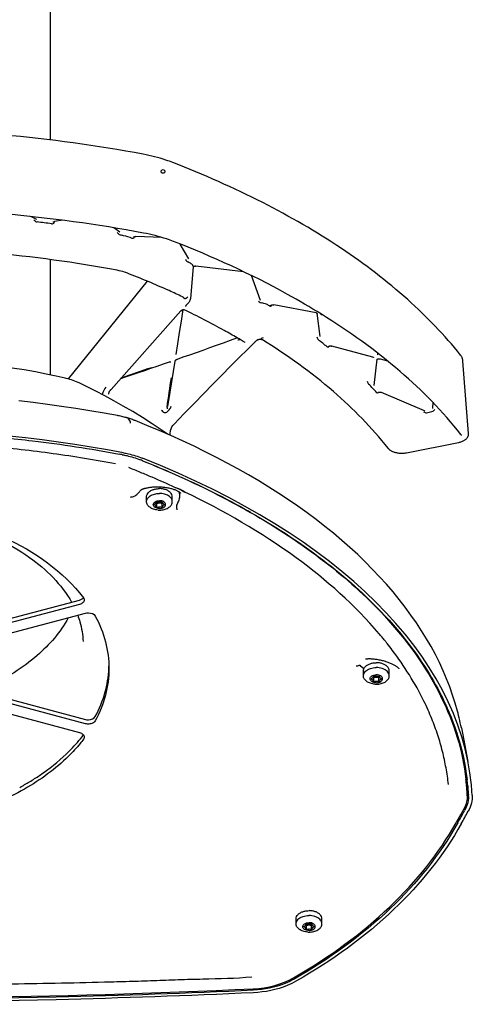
# Model space of a CAD drawing. Extents: x 0 to 594, y 0 to 420.
# Tile 20 of 29: x 310 to 322, y 259 to 285. Entities that reach past the tile are written whole.
import ezdxf

# ---------------------------------------------------------------- set-up
doc = ezdxf.new("R2010")
doc.units = 0
doc.header["$LTSCALE"] = 32.67
for name, color, linetype in [('100-5862_DXF_CONTINUOUS_LI', 7, 'CONTINUOUS'), ('100-5865A_DXF_CONTINUOUS_L', 7, 'CONTINUOUS'), ('100-5866_DXF_CONTINUOUS_LI', 7, 'CONTINUOUS'), ('102084_DXF_CONTINUOUS_LINE', 7, 'CONTINUOUS'), ('103000_DXF_CONTINUOUS_LINE', 7, 'CONTINUOUS')]:
    doc.layers.add(name, color=color, linetype=linetype)

msp = doc.modelspace()

# ---------------------------------------------------------------- linework, layer by layer
at = {"layer": '100-5862_DXF_CONTINUOUS_LI', "color": 7, "linetype": 'CONTINUOUS'}
for p, q in [((312.741, 274.697), (312.742, 274.697)), ((321.465, 266.48), (321.641, 265.585)), ((321.632, 264.956), (321.632, 264.953)), ((321.369, 263.942), (321.356, 263.919))]:
    msp.add_line(p, q, dxfattribs=at)
for points in [[(310.868, 275.834), (310.631, 275.887), (310.362, 275.943), (310.078, 275.998), (309.776, 276.051), (309.457, 276.103)], [(311.245, 275.705), (311.216, 275.719), (311.173, 275.737), (311.13, 275.754), (311.085, 275.771), (311.04, 275.786), (310.994, 275.801), (310.948, 275.814), (310.901, 275.826), (310.868, 275.834)], [(313.605, 274.337), (313.467, 274.433), (313.201, 274.609), (312.937, 274.778), (312.677, 274.937), (312.424, 275.086), (312.176, 275.227), (311.933, 275.36), (311.694, 275.485), (311.46, 275.602), (311.245, 275.705)], [(312.268, 274.831), (311.91, 274.896), (311.534, 274.961), (311.157, 275.021), (310.777, 275.078), (310.395, 275.131), (310.012, 275.18), (309.628, 275.225)], [(312.523, 274.774), (312.51, 274.778), (312.479, 274.785), (312.447, 274.793), (312.415, 274.801), (312.383, 274.808), (312.351, 274.815), (312.318, 274.821), (312.286, 274.828), (312.268, 274.831)], [(312.741, 274.697), (312.728, 274.703), (312.701, 274.713), (312.674, 274.723), (312.647, 274.733), (312.619, 274.743), (312.592, 274.752), (312.564, 274.761), (312.536, 274.77), (312.528, 274.773)], [(321.36, 266.932), (321.301, 267.141), (321.231, 267.359), (321.154, 267.576), (321.069, 267.794), (320.977, 268.01), (320.877, 268.226), (320.769, 268.44), (320.654, 268.654), (320.531, 268.867), (320.401, 269.079), (320.263, 269.289), (320.118, 269.498), (319.965, 269.706), (319.805, 269.913), (319.637, 270.118), (319.462, 270.321), (319.28, 270.522), (319.091, 270.721), (318.895, 270.919), (318.692, 271.114), (318.482, 271.306), (318.266, 271.496), (318.043, 271.684), (317.814, 271.869), (317.579, 272.051), (317.338, 272.23), (317.091, 272.407), (316.839, 272.58), (316.581, 272.751), (316.317, 272.919), (316.048, 273.084), (315.773, 273.246), (315.492, 273.405), (315.206, 273.562), (314.914, 273.715), (314.618, 273.865), (314.316, 274.012), (314.009, 274.157), (313.697, 274.298), (313.38, 274.435), (313.057, 274.57), (312.742, 274.697)], [(321.465, 266.48), (321.451, 266.547), (321.437, 266.614), (321.423, 266.68), (321.407, 266.746), (321.391, 266.812), (321.375, 266.877), (321.36, 266.933)]]:
    msp.add_lwpolyline(points, dxfattribs=at)
for centre, radius, start, end in [((312.501, 274.689), 0.088, 72.4167, 75.4851), ((305.869, 239.419), 34.983, 79.2474, 79.3839), ((303.132, 249.002), 26.504, 68.28, 68.4327), ((315.475, 264.379), 6.184, 5.357, 6.7126), ((320.946, 264.784), 0.708, 348.8191, 351.6649), ((320.971, 264.78), 0.683, 351.667, 354.397), ((321.024, 264.643), 0.631, 0.0066, 3.4293), ((293.537, 279.575), 31.922, 330.6777, 331.3529), ((292.743, 279.982), 32.907, 330.782, 331.4424)]:
    msp.add_arc(centre, radius, start, end, dxfattribs=at)
for centre, major_axis, start_param, end_param in [((305.341, 263.413), (20.96, 0), 1.225803, 1.91579), ((299.758, 264.383), (22.001, 0), 6.332503, 7.211809)]:
    msp.add_ellipse(centre, major_axis=major_axis, ratio=0.528433, start_param=start_param, end_param=end_param, dxfattribs=at)
for points, knots in [([(312.622, 274.63), (312.618, 274.648), (312.604, 274.703), (312.566, 274.761), (312.528, 274.773)], [0, 0, 0, 0, 0.316102, 1, 1, 1, 1]), ([(309.212, 274.245), (309.475, 274.219), (310.513, 274.105), (311.547, 273.946), (312.314, 273.803)], [0, 0, 0, 0, 0.25274, 1, 1, 1, 1]), ([(312.429, 273.837), (312.474, 273.828), (312.646, 273.792), (312.814, 273.741), (312.935, 273.693)], [0, 0, 0, 0, 0.259966, 1, 1, 1, 1]), ([(312.396, 273.787), (312.438, 273.779), (312.601, 273.745), (312.761, 273.696), (312.875, 273.651)], [0, 0, 0, 0, 0.259966, 1, 1, 1, 1]), ([(312.941, 273.625), (313.185, 273.527), (314.124, 273.137), (315.039, 272.689), (315.696, 272.321)], [0, 0, 0, 0, 0.258515, 1, 1, 1, 1]), ([(315.696, 272.321), (316.413, 271.919), (317.733, 271.07), (318.912, 270.027), (319.418, 269.482)], [0, 0, 0, 0, 0.524912, 1, 1, 1, 1]), ([(308.077, 271.929), (308.417, 271.822), (309.058, 271.573), (310.124, 270.958), (310.775, 270.32), (311.043, 269.842)], [0, 0, 0, 0, 0.289673, 0.555601, 1, 1, 1, 1]), ([(310.954, 269.425), (310.745, 269.042), (310.115, 268.315), (309.304, 267.82), (308.85, 267.607)], [0, 0, 0, 0, 0.465579, 1, 1, 1, 1]), ([(311.207, 269.493), (311.228, 269.435), (311.304, 269.209), (311.344, 268.97), (311.35, 268.792)], [0, 0, 0, 0, 0.258067, 1, 1, 1, 1]), ([(319.418, 269.482), (319.569, 269.32), (320.124, 268.687), (320.601, 267.982), (320.886, 267.43)], [0, 0, 0, 0, 0.262152, 1, 1, 1, 1]), ([(320.886, 267.43), (321.077, 267.06), (321.395, 266.302), (321.57, 265.499), (321.617, 265.102)], [0, 0, 0, 0, 0.509963, 1, 1, 1, 1]), ([(321.632, 264.953), (321.634, 264.931), (321.642, 264.841), (321.649, 264.75), (321.653, 264.681)], [0, 0, 0, 0, 0.242921, 1, 1, 1, 1]), ([(321.753, 264.683), (321.752, 264.706), (321.746, 264.797), (321.739, 264.888), (321.732, 264.956)], [0, 0, 0, 0, 0.257092, 1, 1, 1, 1]), ([(321.654, 264.643), (321.654, 264.612), (321.645, 264.483), (321.599, 264.358), (321.551, 264.271)], [0, 0, 0, 0, 0.236457, 1, 1, 1, 1]), ([(321.753, 264.683), (321.757, 264.611), (321.741, 264.46), (321.684, 264.32), (321.646, 264.251)], [0, 0, 0, 0, 0.477383, 1, 1, 1, 1]), ([(321.356, 263.919), (320.885, 263.083), (319.584, 261.485), (317.92, 260.295), (316.995, 259.765)], [0, 0, 0, 0, 0.473848, 1, 1, 1, 1]), ([(321.463, 263.919), (320.989, 263.073), (319.677, 261.455), (317.995, 260.25), (317.06, 259.715)], [0, 0, 0, 0, 0.473724, 1, 1, 1, 1]), ([(316.995, 259.765), (316.917, 259.721), (316.575, 259.556), (316.193, 259.48), (315.904, 259.467)], [0, 0, 0, 0, 0.236486, 1, 1, 1, 1]), ([(317.06, 259.715), (316.978, 259.668), (316.618, 259.495), (316.216, 259.415), (315.911, 259.401)], [0, 0, 0, 0, 0.236495, 1, 1, 1, 1]), ([(315.911, 259.401), (314.152, 259.318), (307.107, 259.07), (300.051, 259.152), (294.771, 259.401)], [0, 0, 0, 0, 0.249947, 1, 1, 1, 1]), ([(315.904, 259.467), (314.146, 259.384), (307.106, 259.136), (300.055, 259.219), (294.778, 259.467)], [0, 0, 0, 0, 0.249947, 1, 1, 1, 1])]:
    msp.add_open_spline(points, degree=3, knots=knots, dxfattribs=at)
msp.add_open_spline([(321.641, 264.647), (321.634, 264.609), (321.623, 264.572), (321.611, 264.536)], degree=3, dxfattribs=at)
at = {"layer": '100-5865A_DXF_CONTINUOUS_L', "color": 7, "linetype": 'CONTINUOUS'}
for p, q in [((310.096, 280.081), (309.953, 280.154)), ((310.809, 280.053), (310.582, 280.018)), ((312.331, 279.739), (312.171, 279.852)), ((312.331, 279.739), (312.332, 279.738)), ((312.337, 279.667), (312.341, 279.666)), ((313.456, 279.595), (312.757, 279.618)), ((314.175, 279.022), (313.943, 279.419)), ((314.297, 278.82), (314.222, 277.956)), ((315.639, 278.679), (314.365, 278.831)), ((316.09, 277.911), (315.854, 278.575)), ((313.063, 278.426), (310.954, 275.812)), ((314.095, 277.75), (314.095, 277.751)), ((314.11, 277.781), (314.118, 277.79)), ((314.118, 277.79), (314.127, 277.799)), ((314.127, 277.799), (314.152, 277.826)), ((317.584, 277.577), (316.45, 277.79)), ((312.097, 275.533), (313.967, 277.634)), ((313.979, 277.361), (314.027, 277.666)), ((317.69, 276.948), (317.611, 277.568)), ((317.723, 277.543), (317.72, 277.545)), ((317.723, 277.543), (317.721, 277.545)), ((313.931, 277.051), (313.979, 277.361)), ((313.884, 276.749), (313.931, 277.051)), ((313.84, 276.466), (313.884, 276.749)), ((315.681, 276.785), (315.681, 276.785)), ((315.681, 276.785), (315.681, 276.784)), ((315.681, 276.784), (315.681, 276.784)), ((315.681, 276.784), (315.681, 276.784)), ((316.098, 276.877), (316.1, 276.879)), ((313.84, 276.464), (313.84, 276.466)), ((319.096, 276.398), (318, 276.69)), ((319.226, 276.501), (319.222, 276.459)), ((313.699, 276.268), (313.699, 276.268)), ((313.769, 276.013), (313.812, 276.287)), ((319.132, 275.637), (319.209, 276.339)), ((319.292, 276.346), (319.488, 276.294)), ((321.658, 274.356), (321.507, 276.286)), ((313.725, 275.733), (313.769, 276.013)), ((313.681, 275.46), (313.725, 275.733)), ((312.035, 275.408), (312.035, 275.407)), ((313.62, 275.074), (313.681, 275.46)), ((319.238, 275.443), (319.241, 275.445)), ((320.48, 274.956), (319.331, 275.452)), ((320.699, 275.188), (320.69, 275.022)), ((313.654, 274.987), (313.595, 274.928)), ((313.62, 275.072), (313.62, 275.074)), ((313.62, 275.072), (313.62, 275.072)), ((320.534, 274.91), (320.679, 274.939)), ((313.681, 274.304), (313.682, 274.373)), ((319.996, 273.839), (321.389, 274.114))]:
    msp.add_line(p, q, dxfattribs=at)
for points in [[(310.096, 280.081), (310.098, 280.08), (310.1, 280.079), (310.101, 280.078), (310.102, 280.078)], [(310.549, 280.006), (310.549, 280.006), (310.549, 280.006), (310.549, 280.006), (310.55, 280.007), (310.551, 280.008), (310.553, 280.009), (310.555, 280.01), (310.557, 280.011), (310.559, 280.012), (310.562, 280.013), (310.565, 280.014), (310.568, 280.015), (310.572, 280.016), (310.576, 280.017), (310.58, 280.017), (310.582, 280.018)], [(312.699, 279.605), (312.699, 279.605), (312.698, 279.605), (312.699, 279.605), (312.699, 279.605), (312.7, 279.606), (312.701, 279.606), (312.702, 279.607), (312.704, 279.608), (312.707, 279.609), (312.709, 279.611), (312.712, 279.612), (312.715, 279.613), (312.719, 279.614), (312.723, 279.615), (312.727, 279.616), (312.732, 279.616), (312.736, 279.617), (312.741, 279.617), (312.746, 279.618), (312.751, 279.618), (312.756, 279.618), (312.757, 279.618)], [(314.297, 278.82), (314.298, 278.821), (314.299, 278.822), (314.302, 278.823), (314.304, 278.824), (314.307, 278.825)], [(314.307, 278.825), (314.31, 278.826), (314.314, 278.827), (314.318, 278.828), (314.322, 278.829), (314.326, 278.83), (314.331, 278.831), (314.336, 278.831), (314.341, 278.832), (314.346, 278.832), (314.351, 278.832), (314.356, 278.832), (314.36, 278.831), (314.365, 278.831)], [(314.012, 278.008), (314.015, 278.007), (314.018, 278.005), (314.021, 278.003), (314.024, 278.002)], [(314.024, 278.002), (314.026, 278), (314.028, 277.999), (314.029, 277.998), (314.029, 277.997)], [(314.095, 277.751), (314.095, 277.752), (314.096, 277.755), (314.097, 277.758)], [(314.097, 277.758), (314.098, 277.762), (314.099, 277.765), (314.101, 277.769), (314.104, 277.773)], [(314.104, 277.773), (314.106, 277.776), (314.109, 277.78), (314.11, 277.781)], [(314.152, 277.826), (314.162, 277.837), (314.171, 277.849), (314.18, 277.86), (314.188, 277.871), (314.195, 277.882), (314.202, 277.893), (314.207, 277.904), (314.212, 277.915), (314.216, 277.925), (314.219, 277.936), (314.221, 277.946), (314.222, 277.956)], [(316.372, 277.779), (316.372, 277.779), (316.372, 277.779), (316.372, 277.779), (316.373, 277.78), (316.374, 277.78), (316.375, 277.781), (316.377, 277.782), (316.379, 277.783), (316.382, 277.784), (316.385, 277.786), (316.388, 277.787), (316.392, 277.788), (316.396, 277.789), (316.4, 277.79), (316.405, 277.791), (316.41, 277.791), (316.415, 277.792), (316.42, 277.792), (316.425, 277.792), (316.43, 277.792), (316.436, 277.792), (316.441, 277.791), (316.446, 277.791), (316.45, 277.79)], [(313.967, 277.634), (313.97, 277.637), (313.973, 277.64), (313.977, 277.643), (313.981, 277.647), (313.985, 277.649), (313.989, 277.652), (313.993, 277.655), (313.998, 277.657), (314.002, 277.659), (314.007, 277.661), (314.011, 277.663), (314.016, 277.664), (314.02, 277.665), (314.024, 277.666), (314.028, 277.666), (314.031, 277.666), (314.035, 277.667), (314.038, 277.666), (314.041, 277.666), (314.044, 277.666), (314.046, 277.665), (314.048, 277.665), (314.05, 277.664), (314.051, 277.664)], [(317.584, 277.577), (317.586, 277.577), (317.59, 277.576), (317.594, 277.575), (317.598, 277.574), (317.601, 277.573), (317.604, 277.572), (317.606, 277.571), (317.608, 277.569), (317.61, 277.569)], [(317.61, 277.569), (317.611, 277.568), (317.612, 277.567), (317.613, 277.567), (317.613, 277.566)], [(317.713, 277.528), (317.713, 277.527), (317.713, 277.528), (317.714, 277.528), (317.714, 277.529), (317.715, 277.529), (317.717, 277.53), (317.719, 277.531), (317.721, 277.532), (317.724, 277.533), (317.727, 277.535), (317.73, 277.536), (317.733, 277.537)], [(313.872, 276.343), (314.03, 276.399), (314.205, 276.46), (314.381, 276.522), (314.559, 276.585), (314.739, 276.649), (314.921, 276.714), (315.105, 276.779), (315.29, 276.846), (315.463, 276.908)], [(315.463, 276.908), (315.464, 276.909), (315.468, 276.91), (315.469, 276.91)], [(315.744, 276.602), (315.949, 276.807), (315.956, 276.813), (315.963, 276.819), (315.969, 276.825), (315.976, 276.832), (315.983, 276.838), (315.986, 276.84)], [(315.986, 276.84), (315.991, 276.844), (315.996, 276.848), (316.002, 276.852), (316.008, 276.856), (316.015, 276.859), (316.022, 276.862), (316.029, 276.865), (316.037, 276.867), (316.044, 276.869), (316.052, 276.87), (316.059, 276.871), (316.067, 276.872), (316.074, 276.873), (316.082, 276.873), (316.089, 276.872), (316.091, 276.872)], [(316.093, 276.872), (316.095, 276.873), (316.098, 276.873), (316.1, 276.873)], [(316.1, 276.873), (316.103, 276.873), (316.105, 276.873), (316.107, 276.873), (316.109, 276.873), (316.111, 276.873), (316.112, 276.872)], [(316.112, 276.872), (316.115, 276.872), (316.12, 276.87), (316.125, 276.868), (316.129, 276.867), (316.133, 276.865), (316.137, 276.863), (316.14, 276.862), (316.143, 276.86), (316.144, 276.859)], [(313.784, 274.607), (314.054, 274.884), (314.317, 275.154), (314.573, 275.415), (314.821, 275.669), (315.062, 275.914), (315.296, 276.152), (315.524, 276.381), (315.744, 276.602)], [(317.914, 276.682), (317.913, 276.682), (317.913, 276.681), (317.913, 276.682), (317.914, 276.682), (317.914, 276.682), (317.915, 276.683), (317.917, 276.684), (317.919, 276.685), (317.921, 276.686), (317.924, 276.687), (317.927, 276.689), (317.93, 276.69), (317.934, 276.691), (317.938, 276.692), (317.942, 276.692), (317.947, 276.693), (317.952, 276.694), (317.957, 276.694), (317.962, 276.694), (317.967, 276.695), (317.972, 276.694), (317.977, 276.694), (317.982, 276.694), (317.987, 276.693), (317.992, 276.692), (317.996, 276.691), (318, 276.69)], [(321.453, 276.436), (321.45, 276.44), (321.447, 276.444), (321.443, 276.449), (321.442, 276.451)], [(321.507, 276.286), (321.506, 276.289), (321.505, 276.305), (321.502, 276.322), (321.498, 276.338), (321.493, 276.354), (321.488, 276.37), (321.482, 276.385), (321.475, 276.4), (321.467, 276.414), (321.458, 276.428), (321.453, 276.436)], [(312.356, 275.825), (312.508, 275.875), (312.669, 275.93), (312.832, 275.985), (312.997, 276.041), (313.164, 276.098), (313.332, 276.156), (313.501, 276.215), (313.658, 276.269)], [(313.658, 276.269), (313.66, 276.269), (313.664, 276.271), (313.669, 276.272), (313.673, 276.272), (313.676, 276.273), (313.68, 276.273), (313.683, 276.273), (313.686, 276.273), (313.689, 276.273), (313.691, 276.272), (313.693, 276.272), (313.695, 276.271), (313.696, 276.271), (313.697, 276.27), (313.698, 276.27), (313.698, 276.27), (313.698, 276.269)], [(313.698, 276.269), (313.698, 276.269), (313.699, 276.269), (313.699, 276.268)], [(313.812, 276.287), (313.812, 276.288), (313.813, 276.29), (313.814, 276.293), (313.815, 276.296), (313.817, 276.299), (313.819, 276.303), (313.821, 276.307), (313.824, 276.31), (313.827, 276.314), (313.831, 276.318), (313.834, 276.321), (313.838, 276.325), (313.843, 276.328), (313.847, 276.331), (313.851, 276.334), (313.856, 276.336), (313.86, 276.339), (313.865, 276.341), (313.869, 276.342), (313.872, 276.343)], [(319.096, 276.398), (319.097, 276.398), (319.101, 276.397), (319.104, 276.396), (319.107, 276.395), (319.109, 276.394), (319.111, 276.393), (319.113, 276.392), (319.114, 276.391), (319.116, 276.39), (319.116, 276.389), (319.116, 276.389)], [(319.206, 276.337), (319.206, 276.337), (319.207, 276.337), (319.208, 276.338)], [(319.208, 276.338), (319.209, 276.339), (319.211, 276.34), (319.213, 276.341), (319.215, 276.342), (319.218, 276.343), (319.221, 276.344), (319.225, 276.345), (319.229, 276.346), (319.233, 276.347), (319.238, 276.348), (319.243, 276.349), (319.248, 276.349), (319.253, 276.35), (319.258, 276.35), (319.263, 276.35), (319.269, 276.35), (319.274, 276.349), (319.279, 276.349), (319.283, 276.348), (319.288, 276.347), (319.292, 276.346)], [(312.035, 275.408), (312.036, 275.413), (312.037, 275.423), (312.039, 275.432), (312.041, 275.441), (312.043, 275.45), (312.046, 275.459), (312.05, 275.467), (312.053, 275.474), (312.057, 275.481), (312.059, 275.484)], [(312.059, 275.484), (312.062, 275.488), (312.068, 275.496), (312.074, 275.505), (312.08, 275.513), (312.086, 275.521), (312.093, 275.529), (312.097, 275.533)], [(319.233, 275.447), (319.233, 275.447), (319.233, 275.447), (319.233, 275.447), (319.234, 275.448), (319.235, 275.449), (319.236, 275.45), (319.238, 275.451), (319.24, 275.452), (319.242, 275.453), (319.246, 275.454), (319.249, 275.455), (319.253, 275.456), (319.257, 275.457), (319.261, 275.458), (319.266, 275.459), (319.271, 275.459), (319.276, 275.46), (319.281, 275.46), (319.287, 275.46), (319.292, 275.46), (319.297, 275.46), (319.302, 275.459), (319.307, 275.458), (319.312, 275.458), (319.317, 275.457), (319.321, 275.456), (319.325, 275.454), (319.328, 275.453), (319.331, 275.452)], [(320.48, 274.956), (320.482, 274.955), (320.484, 274.954), (320.485, 274.953), (320.487, 274.952), (320.488, 274.952), (320.489, 274.951), (320.489, 274.951)], [(321.389, 274.114), (321.395, 274.115), (321.415, 274.12), (321.435, 274.125), (321.454, 274.131), (321.474, 274.138), (321.493, 274.145), (321.511, 274.153), (321.529, 274.162), (321.546, 274.172), (321.561, 274.182), (321.575, 274.192), (321.588, 274.203), (321.6, 274.214), (321.611, 274.225), (321.62, 274.237), (321.629, 274.249), (321.636, 274.261), (321.642, 274.273), (321.648, 274.286), (321.652, 274.299), (321.655, 274.312), (321.657, 274.325), (321.658, 274.338), (321.658, 274.351), (321.658, 274.356)], [(321.45, 274.328), (321.454, 274.323), (321.457, 274.318), (321.459, 274.313), (321.46, 274.308), (321.461, 274.304), (321.461, 274.303)], [(319.505, 273.96), (319.508, 273.956), (319.519, 273.943), (319.532, 273.931), (319.545, 273.92), (319.56, 273.909), (319.575, 273.898), (319.592, 273.889), (319.609, 273.88), (319.627, 273.871), (319.646, 273.864), (319.666, 273.857), (319.685, 273.851), (319.706, 273.845), (319.726, 273.841), (319.747, 273.837), (319.769, 273.833), (319.791, 273.83), (319.813, 273.828), (319.835, 273.827), (319.857, 273.827), (319.879, 273.827), (319.902, 273.828), (319.924, 273.829), (319.946, 273.831), (319.967, 273.834), (319.989, 273.838), (319.996, 273.839)]]:
    msp.add_lwpolyline(points, dxfattribs=at)
at = {"layer": '100-5865A_DXF_CONTINUOUS_L', "color": 9, "linetype": 'CONTINUOUS'}
msp.add_circle((313.487, 281.36), 0.05, dxfattribs=at)
at = {"layer": '100-5865A_DXF_CONTINUOUS_L', "color": 7, "linetype": 'CONTINUOUS'}
for centre, radius, start, end in [((305.543, 242.931), 37.36, 82.3654, 82.9634), ((304.375, 257.98), 23.127, 64.8672, 64.997), ((314.206, 278.801), 0.0902, 18.4438, 24.161), ((314.066, 278.011), 0.0416, 195.6505, 198.9712), ((314.067, 278.012), 0.0425, 199.0389, 211.9262), ((306.831, 262.537), 17.948, 58.042, 58.2096), ((316.283, 277.92), 0.181, 303.7021, 305.204), ((306.249, 261.134), 18.273, 58.9259, 59.7096), ((316.092, 276.878), 0.00544, 265.5685, 281.8003), ((316.386, 276.404), 0.556, 113.3706, 120.0804), ((308.897, 265.501), 14.333, 51.2096, 52.3938), ((317.836, 276.795), 0.148, 305.271, 306.8846), ((276.909, 379.685), 109.733, 288.85439, 289.30517), ((-4.621, 322.251), 321.698, 351.56325, 351.7051), ((311.112, 267.959), 11.022, 42.7749, 44.4097), ((305.453, 261.553), 15.606, 58.853, 58.9899)]:
    msp.add_arc(centre, radius, start, end, dxfattribs=at)
for points, knots in [([(312.955, 281.82), (311.715, 282.051), (309.184, 282.396), (306.632, 282.51), (305.343, 282.51)], [0, 0, 0, 0, 0.494518, 1, 1, 1, 1]), ([(313.754, 281.596), (313.692, 281.62), (313.431, 281.714), (313.161, 281.781), (312.955, 281.82)], [0, 0, 0, 0, 0.240653, 1, 1, 1, 1]), ([(321.442, 276.451), (321.017, 276.984), (320.019, 278.016), (318.231, 279.376), (316.117, 280.595), (314.57, 281.279), (313.754, 281.596)], [0, 0, 0, 0, 0.218773, 0.458203, 0.718906, 1, 1, 1, 1]), ([(312.969, 279.712), (311.727, 279.944), (309.191, 280.289), (306.634, 280.403), (305.342, 280.403)], [0, 0, 0, 0, 0.494444, 1, 1, 1, 1]), ([(310.037, 280.062), (310.055, 280.044), (310.079, 280.02), (310.112, 280.011), (310.12, 280.01)], [0, 0, 0, 0, 0.748984, 1, 1, 1, 1]), ([(310.507, 279.96), (310.522, 279.958), (310.553, 279.964), (310.578, 279.982), (310.59, 279.991)], [0, 0, 0, 0, 0.51238, 1, 1, 1, 1]), ([(312.341, 279.666), (312.369, 279.661), (312.474, 279.639), (312.578, 279.608), (312.653, 279.579)], [0, 0, 0, 0, 0.259968, 1, 1, 1, 1]), ([(312.652, 279.579), (312.664, 279.574), (312.691, 279.573), (312.712, 279.587), (312.722, 279.594)], [0, 0, 0, 0, 0.51796, 1, 1, 1, 1]), ([(313.769, 279.488), (313.708, 279.512), (313.446, 279.606), (313.176, 279.673), (312.969, 279.712)], [0, 0, 0, 0, 0.23921, 1, 1, 1, 1]), ([(312.264, 278.716), (311.137, 278.927), (308.835, 279.24), (306.515, 279.343), (305.342, 279.344)], [0, 0, 0, 0, 0.494428, 1, 1, 1, 1]), ([(317.721, 277.545), (317.424, 277.729), (316.155, 278.47), (314.813, 279.082), (313.769, 279.488)], [0, 0, 0, 0, 0.237706, 1, 1, 1, 1]), ([(314.089, 279.011), (314.093, 279.004), (314.109, 278.977), (314.129, 278.95), (314.15, 278.94)], [0, 0, 0, 0, 0.26392, 1, 1, 1, 1]), ([(314.288, 278.838), (314.285, 278.846), (314.263, 278.881), (314.227, 278.904), (314.198, 278.918)], [0, 0, 0, 0, 0.21411, 1, 1, 1, 1]), ([(314.292, 278.83), (314.292, 278.827), (314.293, 278.825), (314.296, 278.82), (314.297, 278.82)], [0, 0, 0, 0, 0.768464, 1, 1, 1, 1]), ([(312.52, 278.645), (312.5, 278.652), (312.417, 278.682), (312.33, 278.704), (312.264, 278.716)], [0, 0, 0, 0, 0.238047, 1, 1, 1, 1]), ([(314.012, 278.008), (313.892, 278.064), (313.4, 278.289), (312.9, 278.497), (312.52, 278.645)], [0, 0, 0, 0, 0.24562, 1, 1, 1, 1]), ([(314.031, 277.989), (314.033, 277.985), (314.048, 277.968), (314.072, 277.962), (314.09, 277.963)], [0, 0, 0, 0, 0.226045, 1, 1, 1, 1]), ([(314.102, 277.967), (314.1, 277.965), (314.096, 277.963), (314.091, 277.964), (314.09, 277.964)], [0, 0, 0, 0, 0.710401, 1, 1, 1, 1]), ([(316.042, 277.889), (316.047, 277.884), (316.069, 277.864), (316.097, 277.847), (316.119, 277.845)], [0, 0, 0, 0, 0.244388, 1, 1, 1, 1]), ([(316.286, 277.792), (316.275, 277.799), (316.223, 277.826), (316.164, 277.84), (316.119, 277.845)], [0, 0, 0, 0, 0.223806, 1, 1, 1, 1]), ([(316.331, 277.765), (316.339, 277.76), (316.359, 277.755), (316.376, 277.765), (316.383, 277.769)], [0, 0, 0, 0, 0.524129, 1, 1, 1, 1]), ([(315.466, 276.913), (315.353, 276.979), (314.889, 277.243), (314.414, 277.488), (314.05, 277.664)], [0, 0, 0, 0, 0.244676, 1, 1, 1, 1]), ([(321.45, 274.328), (320.97, 274.941), (319.806, 276.123), (318.461, 277.085), (317.723, 277.543)], [0, 0, 0, 0, 0.472768, 1, 1, 1, 1]), ([(315.489, 276.859), (315.502, 276.86), (315.518, 276.862), (315.534, 276.868), (315.538, 276.87)], [0, 0, 0, 0, 0.737725, 1, 1, 1, 1]), ([(316.1, 276.879), (316.1, 276.88), (316.102, 276.883), (316.105, 276.884), (316.108, 276.885)], [0, 0, 0, 0, 0.176285, 1, 1, 1, 1]), ([(319.505, 273.96), (319.071, 274.511), (318.021, 275.576), (316.809, 276.445), (316.144, 276.859)], [0, 0, 0, 0, 0.472734, 1, 1, 1, 1]), ([(317.598, 276.934), (317.604, 276.919), (317.616, 276.891), (317.633, 276.865), (317.644, 276.856)], [0, 0, 0, 0, 0.536775, 1, 1, 1, 1]), ([(317.877, 276.673), (317.883, 276.668), (317.9, 276.661), (317.915, 276.67), (317.921, 276.675)], [0, 0, 0, 0, 0.527824, 1, 1, 1, 1]), ([(318.949, 275.752), (318.954, 275.737), (318.963, 275.709), (318.976, 275.681), (318.985, 275.672)], [0, 0, 0, 0, 0.544016, 1, 1, 1, 1]), ([(311.961, 275.589), (311.925, 275.548), (311.887, 275.483), (311.867, 275.414), (311.863, 275.396)], [0, 0, 0, 0, 0.755135, 1, 1, 1, 1]), ([(319.202, 275.444), (319.207, 275.439), (319.221, 275.431), (319.234, 275.439), (319.238, 275.443)], [0, 0, 0, 0, 0.534415, 1, 1, 1, 1]), ([(313.45, 274.981), (313.453, 274.975), (313.464, 274.955), (313.479, 274.937), (313.493, 274.929)], [0, 0, 0, 0, 0.272791, 1, 1, 1, 1]), ([(313.595, 274.928), (313.59, 274.923), (313.571, 274.908), (313.54, 274.9), (313.525, 274.909)], [0, 0, 0, 0, 0.270635, 1, 1, 1, 1]), ([(313.682, 274.373), (313.682, 274.393), (313.693, 274.479), (313.737, 274.56), (313.784, 274.606)], [0, 0, 0, 0, 0.240899, 1, 1, 1, 1])]:
    msp.add_open_spline(points, degree=3, knots=knots, dxfattribs=at)
for points in [[(312.262, 279.723), (312.283, 279.699), (312.307, 279.675), (312.337, 279.667)], [(314.153, 278), (314.136, 277.99), (314.119, 277.979), (314.102, 277.967)], [(316.093, 276.872), (316.095, 276.873), (316.097, 276.875), (316.098, 276.877)], [(313.596, 275.052), (313.595, 275.047), (313.594, 275.041), (313.594, 275.035)], [(313.594, 275.035), (313.594, 275.027), (313.595, 275.019), (313.595, 275.01)], [(313.654, 274.987), (313.68, 275.013), (313.692, 275.05), (313.703, 275.084)], [(320.453, 274.936), (320.467, 274.926), (320.483, 274.916), (320.499, 274.912)], [(320.499, 274.912), (320.51, 274.909), (320.522, 274.908), (320.534, 274.91)], [(320.679, 274.939), (320.711, 274.945), (320.737, 274.972), (320.758, 274.997)]]:
    msp.add_open_spline(points, degree=3, dxfattribs=at)
at = {"layer": '100-5866_DXF_CONTINUOUS_LI', "color": 7, "linetype": 'CONTINUOUS'}
for p, q in [((312.858, 273.656), (312.875, 273.649)), ((312.858, 273.656), (312.875, 273.649)), ((315.694, 272.317), (315.727, 272.298)), ((306.958, 268.755), (311.258, 269.9)), ((311.258, 269.785), (306.958, 268.64)), ((307.111, 268.403), (311.411, 269.547)), ((319.285, 268.976), (319.268, 268.997)), ((319.285, 268.977), (319.269, 268.997)), ((318.762, 268.154), (318.861, 268.066)), ((307.111, 267.853), (311.411, 266.708)), ((306.958, 267.501), (311.258, 266.356)), ((311.411, 266.593), (307.111, 267.738)), ((321.6, 265.1), (321.6, 265.099)), ((321.6, 264.983), (321.601, 264.973)), ((321.601, 264.973), (321.601, 264.972)), ((321.613, 264.824), (321.614, 264.816)), ((321.623, 264.663), (321.623, 264.779)), ((321.339, 263.967), (321.324, 263.94))]:
    msp.add_line(p, q, dxfattribs=at)
for points in [[(312.894, 272.845), (312.895, 272.845), (312.897, 272.846), (312.9, 272.848), (312.904, 272.85), (312.909, 272.853), (312.915, 272.856), (312.922, 272.859), (312.93, 272.862), (312.939, 272.866), (312.95, 272.87), (312.961, 272.874), (312.974, 272.878), (312.988, 272.882), (313.003, 272.887), (313.019, 272.891), (313.037, 272.895), (313.056, 272.899), (313.076, 272.904), (313.097, 272.907), (313.119, 272.911), (313.142, 272.914), (313.166, 272.918), (313.191, 272.92), (313.216, 272.923), (313.242, 272.925), (313.268, 272.926), (313.295, 272.927), (313.321, 272.928), (313.349, 272.928), (313.376, 272.928), (313.403, 272.927), (313.431, 272.926), (313.458, 272.924), (313.486, 272.922), (313.513, 272.919), (313.54, 272.916), (313.567, 272.912), (313.593, 272.908), (313.619, 272.903), (313.644, 272.898), (313.669, 272.892), (313.692, 272.886), (313.716, 272.88), (313.738, 272.873), (313.76, 272.866), (313.78, 272.859), (313.8, 272.852), (313.819, 272.844), (313.836, 272.836), (313.853, 272.829), (313.868, 272.821), (313.882, 272.813), (313.895, 272.806), (313.907, 272.799), (313.918, 272.792), (313.927, 272.785), (313.935, 272.779), (313.942, 272.773), (313.948, 272.768), (313.952, 272.764), (313.956, 272.76), (313.959, 272.757), (313.959, 272.757)], [(318.906, 268.323), (318.906, 268.323), (318.908, 268.323), (318.911, 268.324), (318.914, 268.325), (318.918, 268.326), (318.923, 268.327), (318.928, 268.328), (318.934, 268.329), (318.941, 268.33), (318.948, 268.331), (318.956, 268.331), (318.965, 268.332), (318.974, 268.333), (318.985, 268.333), (318.996, 268.333), (319.01, 268.333)], [(319.01, 268.333), (319.023, 268.333), (319.048, 268.332), (319.073, 268.331), (319.099, 268.329), (319.126, 268.326), (319.152, 268.323), (319.179, 268.319), (319.207, 268.315), (319.234, 268.311), (319.262, 268.305), (319.29, 268.3), (319.317, 268.293), (319.344, 268.287), (319.371, 268.28), (319.397, 268.272), (319.423, 268.265), (319.448, 268.257), (319.472, 268.248), (319.497, 268.24), (319.52, 268.231), (319.543, 268.222), (319.565, 268.213), (319.586, 268.203), (319.606, 268.194), (319.626, 268.184), (319.644, 268.175), (319.662, 268.165), (319.678, 268.156), (319.693, 268.147), (319.708, 268.138), (319.721, 268.129), (319.733, 268.12), (319.745, 268.112), (319.755, 268.104), (319.764, 268.096), (319.773, 268.089), (319.78, 268.082), (319.787, 268.076), (319.792, 268.07), (319.797, 268.064)]]:
    msp.add_lwpolyline(points, dxfattribs=at)
for centre, radius, start, end in [((303.15, 249.098), 26.407, 68.2377, 68.3909), ((315.278, 270.855), 3.104, 140.0565, 140.4186), ((305.958, 254.999), 19.867, 60.2078, 60.5463), ((311.485, 262.403), 10.201, 39.4295, 40.1235), ((311.617, 262.511), 10.03, 38.8028, 39.4293), ((311.724, 262.597), 9.894, 38.346, 38.8024), ((311.89, 262.728), 9.682, 37.0605, 38.3489), ((309.27, 268.185), 2.771, 357.6246, 358.8111), ((306.49, 270.745), 6.655, 298.3955, 300.9985), ((315.53, 264.405), 6.097, 5.4403, 6.5295), ((313.777, 264.241), 7.858, 4.2556, 5.3386), ((312.795, 264.166), 8.843, 3.4647, 4.211), ((320.999, 264.779), 0.624, 359.9917, 3.455), ((321.001, 264.663), 0.622, 359.9915, 3.4617)]:
    msp.add_arc(centre, radius, start, end, dxfattribs=at)
for centre, major_axis, ratio, start_param, end_param in [((313.39, 272.521), (0.845, 0), 0.530279, 0.633125, 1.056394), ((321.674, 256.488), (-0.324, 10.1), 0.038187, -0.553078, -0.551106), ((306.935, 267.508), (15.362, 0), 0.662847, -0.858418, -0.357969), ((315.768, 260.729), (1.85, 0), 0.662847, -1.500035, -0.858418)]:
    msp.add_ellipse(centre, major_axis=major_axis, ratio=ratio, start_param=start_param, end_param=end_param, dxfattribs=at)
for points, knots in [([(312.221, 273.54), (311.945, 273.595), (311.387, 273.689), (310.545, 273.817), (309.692, 273.924), (308.542, 274.042), (307.091, 274.14), (305.925, 274.165), (305.341, 274.165)], [0, 0, 0, 0, 0.121998, 0.245234, 0.369475, 0.49457, 0.746608, 1, 1, 1, 1]), ([(312.94, 273.623), (313.184, 273.526), (314.122, 273.135), (315.037, 272.686), (315.694, 272.317)], [0, 0, 0, 0, 0.258546, 1, 1, 1, 1]), ([(313.805, 272.911), (313.604, 273.004), (313.298, 273.14), (312.885, 273.314), (312.675, 273.4), (312.569, 273.441)], [0, 0, 0, 0, 0.495241, 0.746163, 1, 1, 1, 1]), ([(312.739, 272.69), (312.77, 272.706), (312.822, 272.754), (312.865, 272.807), (312.886, 272.833)], [0, 0, 0, 0, 0.518282, 1, 1, 1, 1]), ([(313.805, 272.911), (313.831, 272.903), (313.924, 272.871), (314.013, 272.827), (314.071, 272.786)], [0, 0, 0, 0, 0.272987, 1, 1, 1, 1]), ([(313.923, 272.602), (313.935, 272.632), (313.947, 272.699), (313.929, 272.764), (313.914, 272.794)], [0, 0, 0, 0, 0.497222, 1, 1, 1, 1]), ([(319.269, 268.997), (318.619, 269.764), (316.987, 271.208), (315.108, 272.289), (314.071, 272.786)], [0, 0, 0, 0, 0.466202, 1, 1, 1, 1]), ([(312.618, 272.654), (312.628, 272.655), (312.67, 272.66), (312.71, 272.675), (312.739, 272.69)], [0, 0, 0, 0, 0.235967, 1, 1, 1, 1]), ([(313.923, 272.602), (313.909, 272.565), (313.882, 272.512), (313.85, 272.441), (313.842, 272.402), (313.845, 272.383)], [0, 0, 0, 0, 0.507307, 0.758883, 1, 1, 1, 1]), ([(313.845, 272.383), (313.846, 272.376), (313.85, 272.353), (313.855, 272.33), (313.861, 272.314)], [0, 0, 0, 0, 0.303101, 1, 1, 1, 1]), ([(315.829, 272.24), (316.517, 271.846), (317.787, 271.015), (318.921, 270.002), (319.409, 269.474)], [0, 0, 0, 0, 0.524291, 1, 1, 1, 1]), ([(308.281, 271.94), (308.605, 271.838), (309.753, 271.405), (310.823, 270.669), (311.361, 269.96)], [0, 0, 0, 0, 0.27613, 1, 1, 1, 1]), ([(311.258, 269.9), (311.269, 269.903), (311.307, 269.915), (311.343, 269.938), (311.361, 269.961)], [0, 0, 0, 0, 0.277128, 1, 1, 1, 1]), ([(311.382, 269.904), (311.382, 269.877), (311.349, 269.818), (311.291, 269.794), (311.258, 269.785)], [0, 0, 0, 0, 0.437648, 1, 1, 1, 1]), ([(311.361, 269.96), (311.365, 269.956), (311.376, 269.939), (311.382, 269.919), (311.382, 269.904)], [0, 0, 0, 0, 0.265376, 1, 1, 1, 1]), ([(311.411, 269.547), (311.437, 269.554), (311.53, 269.566), (311.645, 269.531), (311.677, 269.47)], [0, 0, 0, 0, 0.280955, 1, 1, 1, 1]), ([(311.677, 269.47), (311.794, 269.252), (311.977, 268.797), (312.041, 268.309), (312.041, 268.07)], [0, 0, 0, 0, 0.509081, 1, 1, 1, 1]), ([(319.409, 269.474), (319.999, 268.836), (320.76, 267.792), (321.381, 266.253), (321.544, 265.481), (321.588, 265.098)], [0, 0, 0, 0, 0.525525, 0.767187, 1, 1, 1, 1]), ([(320.674, 266.723), (320.61, 266.882), (320.321, 267.529), (319.94, 268.134), (319.616, 268.563)], [0, 0, 0, 0, 0.241163, 1, 1, 1, 1]), ([(311.677, 266.785), (311.785, 266.986), (311.957, 267.404), (312.029, 267.851), (312.039, 268.07)], [0, 0, 0, 0, 0.508959, 1, 1, 1, 1]), ([(312.041, 268.07), (312.041, 267.832), (311.977, 267.344), (311.794, 266.888), (311.677, 266.67)], [0, 0, 0, 0, 0.490919, 1, 1, 1, 1]), ([(318.751, 268.155), (318.743, 268.152), (318.711, 268.139), (318.677, 268.132), (318.652, 268.13)], [0, 0, 0, 0, 0.263826, 1, 1, 1, 1]), ([(311.411, 266.708), (311.437, 266.701), (311.53, 266.69), (311.645, 266.725), (311.677, 266.785)], [0, 0, 0, 0, 0.280955, 1, 1, 1, 1]), ([(321.117, 264.972), (321.114, 265.046), (321.091, 265.193), (321.055, 265.413), (321.013, 265.633), (320.944, 265.927), (320.838, 266.293), (320.732, 266.58), (320.674, 266.723)], [0, 0, 0, 0, 0.122602, 0.245769, 0.369353, 0.493731, 0.744862, 1, 1, 1, 1]), ([(311.677, 266.67), (311.667, 266.652), (311.625, 266.61), (311.529, 266.579), (311.45, 266.583), (311.411, 266.593)], [0, 0, 0, 0, 0.208438, 0.588852, 1, 1, 1, 1]), ([(310.901, 265.782), (310.943, 265.823), (311.106, 265.984), (311.257, 266.158), (311.361, 266.294)], [0, 0, 0, 0, 0.255978, 1, 1, 1, 1]), ([(311.361, 266.181), (311.332, 266.141), (311.207, 265.983), (311.07, 265.834), (310.962, 265.727)], [0, 0, 0, 0, 0.244957, 1, 1, 1, 1]), ([(311.258, 266.356), (311.291, 266.347), (311.349, 266.322), (311.382, 266.263), (311.382, 266.237)], [0, 0, 0, 0, 0.562352, 1, 1, 1, 1]), ([(311.382, 266.237), (311.382, 266.222), (311.376, 266.202), (311.365, 266.185), (311.361, 266.181)], [0, 0, 0, 0, 0.734624, 1, 1, 1, 1]), ([(310.962, 265.727), (310.614, 265.382), (309.764, 264.766), (308.801, 264.364), (308.281, 264.2)], [0, 0, 0, 0, 0.473655, 1, 1, 1, 1]), ([(309.917, 265.04), (310.009, 265.095), (310.356, 265.315), (310.681, 265.572), (310.901, 265.782)], [0, 0, 0, 0, 0.25948, 1, 1, 1, 1]), ([(321.473, 265.891), (321.488, 265.825), (321.543, 265.564), (321.581, 265.299), (321.6, 265.1)], [0, 0, 0, 0, 0.251551, 1, 1, 1, 1]), ([(321.601, 265.089), (321.603, 265.067), (321.611, 264.976), (321.618, 264.885), (321.622, 264.816)], [0, 0, 0, 0, 0.243033, 1, 1, 1, 1]), ([(321.623, 264.663), (321.623, 264.633), (321.614, 264.505), (321.568, 264.381), (321.521, 264.295)], [0, 0, 0, 0, 0.236551, 1, 1, 1, 1]), ([(321.521, 264.295), (321.506, 264.268), (321.446, 264.159), (321.385, 264.049), (321.339, 263.967)], [0, 0, 0, 0, 0.244505, 1, 1, 1, 1]), ([(305.341, 259.608), (306.219, 259.608), (307.535, 259.614), (309.29, 259.634), (310.605, 259.658), (311.702, 259.682), (312.579, 259.705), (313.236, 259.727), (313.893, 259.752), (314.77, 259.776), (315.428, 259.786), (315.864, 259.826)], [0, 0, 0, 0, 0.250089, 0.375126, 0.500146, 0.625163, 0.687658, 0.75012, 0.812581, 0.875117, 1, 1, 1, 1]), ([(294.783, 259.506), (296.541, 259.424), (303.577, 259.176), (310.624, 259.259), (315.899, 259.506)], [0, 0, 0, 0, 0.249947, 1, 1, 1, 1])]:
    msp.add_open_spline(points, degree=3, knots=knots, dxfattribs=at)
msp.add_open_spline([(318.751, 268.155), (318.754, 268.157), (318.76, 268.156), (318.762, 268.154)], degree=3, dxfattribs=at)
at = {"layer": '102084_DXF_CONTINUOUS_LINE', "color": 7, "linetype": 'CONTINUOUS'}
for p, q in [((313.046, 272.528), (313.046, 272.658)), ((313.736, 272.528), (313.736, 272.658)), ((313.321, 272.373), (313.321, 272.481)), ((313.461, 272.373), (313.461, 272.481)), ((318.846, 267.872), (318.846, 268.002)), ((319.121, 267.717), (319.121, 267.825)), ((319.261, 267.717), (319.261, 267.825)), ((319.536, 267.872), (319.536, 268.002)), ((317.046, 261.243), (317.046, 261.374)), ((317.321, 261.089), (317.321, 261.196)), ((317.461, 261.089), (317.461, 261.196)), ((317.736, 261.243), (317.736, 261.374))]:
    msp.add_line(p, q, dxfattribs=at)
for centre, radius, start, end in [((313.376, 272.424), 0.454, 106.6437, 106.8752), ((313.406, 272.424), 0.454, 73.1248, 73.3677), ((313.391, 272.841), 0.535, 266.2199, 273.7801), ((319.176, 267.768), 0.455, 106.6223, 106.8752), ((319.206, 267.768), 0.454, 73.1248, 73.3462), ((319.191, 268.185), 0.535, 266.2199, 273.7801), ((317.376, 261.139), 0.454, 106.6372, 106.8752), ((317.406, 261.139), 0.454, 73.1248, 73.3593), ((317.345, 261.086), 0.372, 115.6892, 116.5774), ((317.391, 261.557), 0.535, 266.2199, 273.7801)]:
    msp.add_arc(centre, radius, start, end, dxfattribs=at)
for points, knots in [([(313.046, 272.658), (313.046, 272.679), (313.056, 272.724), (313.099, 272.782), (313.164, 272.829), (313.216, 272.85), (313.244, 272.859)], [0, 0, 0, 0, 0.211127, 0.442993, 0.706209, 1, 1, 1, 1]), ([(313.046, 272.528), (313.046, 272.543), (313.051, 272.573), (313.071, 272.615), (313.104, 272.654), (313.164, 272.7), (313.261, 272.739), (313.347, 272.75), (313.391, 272.75)], [0, 0, 0, 0, 0.09747, 0.199911, 0.310954, 0.432321, 0.703594, 1, 1, 1, 1]), ([(313.246, 272.859), (313.257, 272.863), (313.305, 272.875), (313.354, 272.88), (313.391, 272.88)], [0, 0, 0, 0, 0.244315, 1, 1, 1, 1]), ([(313.536, 272.859), (313.525, 272.863), (313.477, 272.875), (313.428, 272.88), (313.391, 272.88)], [0, 0, 0, 0, 0.244322, 1, 1, 1, 1]), ([(313.736, 272.528), (313.736, 272.543), (313.731, 272.573), (313.711, 272.615), (313.678, 272.654), (313.618, 272.7), (313.521, 272.739), (313.435, 272.75), (313.391, 272.75)], [0, 0, 0, 0, 0.09747, 0.199911, 0.310954, 0.432321, 0.703594, 1, 1, 1, 1]), ([(313.736, 272.658), (313.736, 272.679), (313.726, 272.724), (313.683, 272.782), (313.618, 272.829), (313.566, 272.85), (313.538, 272.859)], [0, 0, 0, 0, 0.211127, 0.442993, 0.706209, 1, 1, 1, 1]), ([(313.356, 272.307), (313.315, 272.31), (313.237, 272.324), (313.15, 272.365), (313.097, 272.41), (313.068, 272.446), (313.05, 272.486), (313.046, 272.514), (313.046, 272.528)], [0, 0, 0, 0, 0.297062, 0.566326, 0.686977, 0.798009, 0.901225, 1, 1, 1, 1]), ([(313.391, 272.345), (313.37, 272.345), (313.329, 272.35), (313.275, 272.372), (313.237, 272.406), (313.221, 272.451), (313.237, 272.496), (313.275, 272.531), (313.329, 272.552), (313.37, 272.557), (313.391, 272.557)], [0, 0, 0, 0, 0.148708, 0.284805, 0.400748, 0.5, 0.599252, 0.715195, 0.851292, 1, 1, 1, 1]), ([(313.251, 272.451), (313.267, 272.461), (313.296, 272.483), (313.316, 272.514), (313.321, 272.529)], [0, 0, 0, 0, 0.533628, 1, 1, 1, 1]), ([(313.321, 272.481), (313.32, 272.483), (313.317, 272.491), (313.313, 272.499), (313.309, 272.505)], [0, 0, 0, 0, 0.244468, 1, 1, 1, 1]), ([(313.321, 272.529), (313.332, 272.527), (313.379, 272.52), (313.427, 272.522), (313.461, 272.529)], [0, 0, 0, 0, 0.248918, 1, 1, 1, 1]), ([(313.461, 272.481), (313.45, 272.483), (313.403, 272.49), (313.356, 272.488), (313.321, 272.481)], [0, 0, 0, 0, 0.248877, 1, 1, 1, 1]), ([(313.391, 272.345), (313.412, 272.345), (313.453, 272.35), (313.507, 272.372), (313.545, 272.406), (313.561, 272.451), (313.545, 272.496), (313.507, 272.531), (313.453, 272.552), (313.412, 272.557), (313.391, 272.557)], [0, 0, 0, 0, 0.148708, 0.284805, 0.400748, 0.5, 0.599252, 0.715195, 0.851292, 1, 1, 1, 1]), ([(313.426, 272.307), (313.467, 272.31), (313.545, 272.324), (313.632, 272.365), (313.685, 272.41), (313.714, 272.446), (313.732, 272.486), (313.736, 272.514), (313.736, 272.528)], [0, 0, 0, 0, 0.297062, 0.566326, 0.686977, 0.798009, 0.901225, 1, 1, 1, 1]), ([(313.461, 272.529), (313.466, 272.514), (313.486, 272.483), (313.515, 272.461), (313.531, 272.451)], [0, 0, 0, 0, 0.466372, 1, 1, 1, 1]), ([(313.473, 272.505), (313.472, 272.503), (313.467, 272.495), (313.463, 272.487), (313.461, 272.481)], [0, 0, 0, 0, 0.256265, 1, 1, 1, 1]), ([(313.321, 272.373), (313.316, 272.389), (313.296, 272.42), (313.267, 272.442), (313.251, 272.451)], [0, 0, 0, 0, 0.466372, 1, 1, 1, 1]), ([(313.461, 272.373), (313.45, 272.376), (313.403, 272.383), (313.356, 272.38), (313.321, 272.373)], [0, 0, 0, 0, 0.248918, 1, 1, 1, 1]), ([(313.531, 272.451), (313.515, 272.442), (313.486, 272.42), (313.466, 272.389), (313.461, 272.373)], [0, 0, 0, 0, 0.533628, 1, 1, 1, 1]), ([(318.846, 268.002), (318.846, 268.023), (318.856, 268.068), (318.899, 268.126), (318.964, 268.173), (319.015, 268.194), (319.044, 268.203)], [0, 0, 0, 0, 0.211127, 0.442993, 0.706209, 1, 1, 1, 1]), ([(318.846, 267.872), (318.846, 267.889), (318.853, 267.925), (318.882, 267.975), (318.927, 268.018), (318.965, 268.04), (318.985, 268.05)], [0, 0, 0, 0, 0.219032, 0.453357, 0.712773, 1, 1, 1, 1]), ([(318.985, 268.05), (319, 268.057), (319.066, 268.083), (319.137, 268.094), (319.191, 268.094)], [0, 0, 0, 0, 0.238031, 1, 1, 1, 1]), ([(319.046, 268.203), (319.057, 268.207), (319.105, 268.219), (319.154, 268.224), (319.191, 268.224)], [0, 0, 0, 0, 0.244328, 1, 1, 1, 1]), ([(319.336, 268.203), (319.325, 268.207), (319.277, 268.219), (319.228, 268.224), (319.191, 268.224)], [0, 0, 0, 0, 0.244308, 1, 1, 1, 1]), ([(319.396, 268.05), (319.381, 268.058), (319.315, 268.083), (319.244, 268.094), (319.191, 268.094)], [0, 0, 0, 0, 0.238158, 1, 1, 1, 1]), ([(319.536, 268.002), (319.536, 268.023), (319.525, 268.068), (319.483, 268.126), (319.418, 268.173), (319.366, 268.194), (319.338, 268.203)], [0, 0, 0, 0, 0.211127, 0.442993, 0.706209, 1, 1, 1, 1]), ([(319.536, 267.872), (319.536, 267.889), (319.529, 267.926), (319.5, 267.975), (319.454, 268.018), (319.416, 268.041), (319.396, 268.05)], [0, 0, 0, 0, 0.218881, 0.453151, 0.712632, 1, 1, 1, 1]), ([(319.156, 267.651), (319.115, 267.654), (319.037, 267.668), (318.95, 267.709), (318.897, 267.754), (318.868, 267.79), (318.85, 267.83), (318.846, 267.858), (318.846, 267.872)], [0, 0, 0, 0, 0.297062, 0.566326, 0.686977, 0.798009, 0.901225, 1, 1, 1, 1]), ([(319.191, 267.689), (319.17, 267.689), (319.129, 267.694), (319.075, 267.716), (319.036, 267.75), (319.021, 267.795), (319.036, 267.84), (319.075, 267.875), (319.129, 267.896), (319.17, 267.901), (319.191, 267.901)], [0, 0, 0, 0, 0.148708, 0.284805, 0.400748, 0.5, 0.599252, 0.715195, 0.851292, 1, 1, 1, 1]), ([(319.051, 267.795), (319.067, 267.805), (319.096, 267.827), (319.115, 267.858), (319.121, 267.873)], [0, 0, 0, 0, 0.533628, 1, 1, 1, 1]), ([(319.121, 267.717), (319.115, 267.733), (319.096, 267.764), (319.067, 267.786), (319.051, 267.795)], [0, 0, 0, 0, 0.466372, 1, 1, 1, 1]), ([(319.121, 267.825), (319.12, 267.827), (319.117, 267.835), (319.113, 267.843), (319.109, 267.849)], [0, 0, 0, 0, 0.244468, 1, 1, 1, 1]), ([(319.121, 267.873), (319.132, 267.871), (319.179, 267.864), (319.226, 267.866), (319.261, 267.873)], [0, 0, 0, 0, 0.248918, 1, 1, 1, 1]), ([(319.261, 267.825), (319.249, 267.827), (319.203, 267.834), (319.155, 267.832), (319.121, 267.825)], [0, 0, 0, 0, 0.248877, 1, 1, 1, 1]), ([(319.191, 267.689), (319.212, 267.689), (319.253, 267.694), (319.307, 267.716), (319.345, 267.75), (319.361, 267.795), (319.345, 267.84), (319.307, 267.875), (319.253, 267.896), (319.212, 267.901), (319.191, 267.901)], [0, 0, 0, 0, 0.148708, 0.284805, 0.400748, 0.5, 0.599252, 0.715195, 0.851292, 1, 1, 1, 1]), ([(319.226, 267.651), (319.267, 267.654), (319.345, 267.668), (319.432, 267.709), (319.485, 267.754), (319.514, 267.79), (319.532, 267.83), (319.536, 267.858), (319.536, 267.872)], [0, 0, 0, 0, 0.297062, 0.566326, 0.686977, 0.798009, 0.901225, 1, 1, 1, 1]), ([(319.261, 267.873), (319.266, 267.858), (319.286, 267.827), (319.315, 267.805), (319.331, 267.795)], [0, 0, 0, 0, 0.466372, 1, 1, 1, 1]), ([(319.273, 267.849), (319.271, 267.847), (319.267, 267.839), (319.263, 267.831), (319.261, 267.825)], [0, 0, 0, 0, 0.256265, 1, 1, 1, 1]), ([(319.331, 267.795), (319.315, 267.786), (319.286, 267.764), (319.266, 267.733), (319.261, 267.717)], [0, 0, 0, 0, 0.533628, 1, 1, 1, 1]), ([(319.261, 267.717), (319.249, 267.72), (319.203, 267.727), (319.155, 267.724), (319.121, 267.717)], [0, 0, 0, 0, 0.248918, 1, 1, 1, 1]), ([(317.046, 261.374), (317.046, 261.395), (317.056, 261.439), (317.099, 261.497), (317.164, 261.544), (317.216, 261.566), (317.244, 261.574)], [0, 0, 0, 0, 0.211127, 0.442993, 0.706209, 1, 1, 1, 1]), ([(317.184, 261.421), (317.199, 261.428), (317.265, 261.455), (317.337, 261.465), (317.391, 261.465)], [0, 0, 0, 0, 0.237905, 1, 1, 1, 1]), ([(317.246, 261.575), (317.257, 261.578), (317.305, 261.59), (317.354, 261.595), (317.391, 261.595)], [0, 0, 0, 0, 0.244319, 1, 1, 1, 1]), ([(317.536, 261.575), (317.525, 261.578), (317.477, 261.59), (317.428, 261.595), (317.391, 261.595)], [0, 0, 0, 0, 0.244316, 1, 1, 1, 1]), ([(317.594, 261.423), (317.579, 261.43), (317.514, 261.455), (317.444, 261.465), (317.391, 261.465)], [0, 0, 0, 0, 0.23838, 1, 1, 1, 1]), ([(317.736, 261.374), (317.736, 261.395), (317.726, 261.439), (317.683, 261.497), (317.618, 261.544), (317.566, 261.566), (317.538, 261.574)], [0, 0, 0, 0, 0.211127, 0.442993, 0.706209, 1, 1, 1, 1]), ([(317.046, 261.243), (317.046, 261.26), (317.052, 261.295), (317.08, 261.344), (317.123, 261.386), (317.159, 261.408), (317.179, 261.418)], [0, 0, 0, 0, 0.219991, 0.454678, 0.713686, 1, 1, 1, 1]), ([(317.356, 261.023), (317.315, 261.025), (317.237, 261.039), (317.15, 261.08), (317.097, 261.125), (317.068, 261.162), (317.05, 261.202), (317.046, 261.23), (317.046, 261.243)], [0, 0, 0, 0, 0.297062, 0.566326, 0.686977, 0.798009, 0.901225, 1, 1, 1, 1]), ([(317.391, 261.061), (317.37, 261.061), (317.329, 261.066), (317.275, 261.087), (317.237, 261.122), (317.221, 261.167), (317.237, 261.212), (317.275, 261.246), (317.329, 261.268), (317.37, 261.273), (317.391, 261.273)], [0, 0, 0, 0, 0.148708, 0.284805, 0.400748, 0.5, 0.599252, 0.715195, 0.851292, 1, 1, 1, 1]), ([(317.251, 261.167), (317.267, 261.176), (317.296, 261.198), (317.316, 261.229), (317.321, 261.245)], [0, 0, 0, 0, 0.533628, 1, 1, 1, 1]), ([(317.321, 261.089), (317.316, 261.104), (317.296, 261.135), (317.267, 261.157), (317.251, 261.167)], [0, 0, 0, 0, 0.466372, 1, 1, 1, 1]), ([(317.321, 261.196), (317.32, 261.198), (317.317, 261.207), (317.313, 261.215), (317.309, 261.22)], [0, 0, 0, 0, 0.244468, 1, 1, 1, 1]), ([(317.321, 261.245), (317.332, 261.242), (317.379, 261.235), (317.426, 261.238), (317.461, 261.245)], [0, 0, 0, 0, 0.248918, 1, 1, 1, 1]), ([(317.461, 261.196), (317.45, 261.198), (317.403, 261.205), (317.355, 261.203), (317.321, 261.196)], [0, 0, 0, 0, 0.248877, 1, 1, 1, 1]), ([(317.391, 261.061), (317.412, 261.061), (317.453, 261.066), (317.507, 261.087), (317.545, 261.122), (317.561, 261.167), (317.545, 261.212), (317.507, 261.246), (317.453, 261.268), (317.412, 261.273), (317.391, 261.273)], [0, 0, 0, 0, 0.148708, 0.284805, 0.400748, 0.5, 0.599252, 0.715195, 0.851292, 1, 1, 1, 1]), ([(317.426, 261.023), (317.467, 261.025), (317.545, 261.039), (317.632, 261.08), (317.685, 261.125), (317.714, 261.162), (317.732, 261.202), (317.736, 261.23), (317.736, 261.243)], [0, 0, 0, 0, 0.297062, 0.566326, 0.686977, 0.798009, 0.901225, 1, 1, 1, 1]), ([(317.461, 261.245), (317.466, 261.229), (317.486, 261.198), (317.515, 261.176), (317.531, 261.167)], [0, 0, 0, 0, 0.466372, 1, 1, 1, 1]), ([(317.473, 261.22), (317.472, 261.218), (317.467, 261.211), (317.463, 261.202), (317.461, 261.196)], [0, 0, 0, 0, 0.256265, 1, 1, 1, 1]), ([(317.531, 261.167), (317.515, 261.157), (317.486, 261.135), (317.466, 261.104), (317.461, 261.089)], [0, 0, 0, 0, 0.533628, 1, 1, 1, 1]), ([(317.736, 261.243), (317.736, 261.261), (317.729, 261.297), (317.699, 261.347), (317.653, 261.391), (317.615, 261.413), (317.594, 261.423)], [0, 0, 0, 0, 0.218615, 0.452787, 0.712383, 1, 1, 1, 1]), ([(317.461, 261.089), (317.45, 261.091), (317.403, 261.098), (317.355, 261.096), (317.321, 261.089)], [0, 0, 0, 0, 0.248918, 1, 1, 1, 1])]:
    msp.add_open_spline(points, degree=3, knots=knots, dxfattribs=at)
at = {"layer": '103000_DXF_CONTINUOUS_LINE', "color": 7, "linetype": 'CONTINUOUS'}
for p, q in [((310.474, 292.749), (310.474, 282.201)), ((310.474, 279.003), (310.474, 275.92))]:
    msp.add_line(p, q, dxfattribs=at)

doc.saveas('drawing.dxf')
